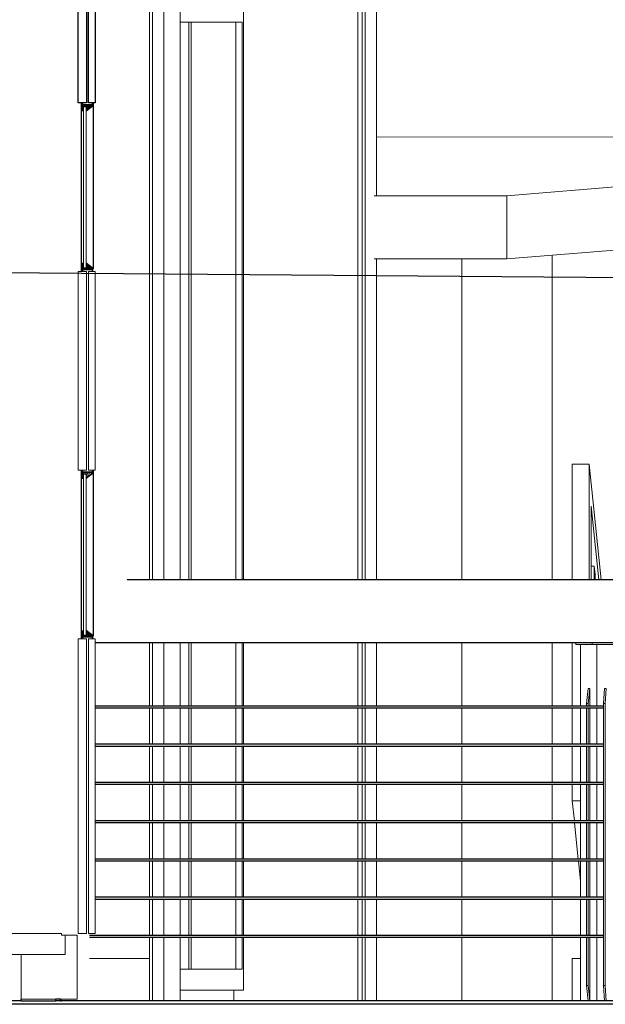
# Model space of a CAD drawing. Header units: millimetres. Extents: x -115474967 to 444143, y -74377 to 241828222.
# Tile 37 of 256: x -149187 to -147797, y 1348 to 3687. Entities that reach past the tile are written whole.
import ezdxf

# ---------------------------------------------------------------- set-up
doc = ezdxf.new("R2010")
doc.units = ezdxf.units.MM
doc.header["$MEASUREMENT"] = 0
doc.linetypes.add('PHANTOM', pattern=[2.5, 1.25, -0.25, 0.25, -0.25, 0.25, -0.25])
for name, color, linetype in [('00-2 Stair Fit', 8, 'Continuous'), ('00-2 Steel', 2, 'Continuous'), ('00-2 Windows', 1, 'Continuous'), ('00-5 Grid 01', 9, 'PHANTOM')]:
    doc.layers.add(name, color=color, linetype=linetype)
for name, color, linetype, lineweight in [('0_Pen_No__3', 7, 'Continuous', 15), ('0_Pen_No__5', 7, 'Continuous', 5), ('C_TEXT GA_Pen_No__6', 7, 'Continuous', 5), ('CNN-SITE', 8, 'Continuous', 25), ('WINDOW', 107, 'Continuous', 18)]:
    doc.layers.add(name, color=color, linetype=linetype, lineweight=lineweight)
doc.styles.add('GENERATED_STYLE_1', font='GOTHIC.TTF')
doc.dimstyles.new('GENERATED_STYLE__8', dxfattribs={"dimtxt": 200, "dimasz": 95, "dimexe": 0.18, "dimexo": 90000, "dimgap": 0.09, "dimtad": 1, "dimtih": 1, "dimtoh": 1, "dimdec": 0, "dimzin": 0, "dimdsep": 46, "dimtxsty": 'GENERATED_STYLE_1', "dimblk": 'ARROWHEAD_2', "dimblk1": 'ARROWHEAD_2', "dimblk2": 'ARROWHEAD_2', "dimcen": 0.09, "dimclrd": 7, "dimclre": 7, "dimclrt": 7, "dimadec": 0, "dimazin": 0, "dimtfac": 1, "dimtdec": 4, "dimtmove": 0, "dimatfit": 3, "dimfxl": 1, "dimtolj": 1, "dimtzin": 0, "dimarcsym": 0})

# ---------------------------------------------------------------- blocks, each defined once
blk = doc.blocks.new('ARROWHEAD_2')
at = {"color": 0, "linetype": 'Continuous', "lineweight": 0}
for p, q in [((-0.378, -0.655), (0.378, 0.655)), ((0, 0), (-1, 0))]:
    blk.add_line(p, q, dxfattribs=at)

msp = doc.modelspace()

# ---------------------------------------------------------------- hatches: boundary and pattern name
at = {"layer": '00-2 Windows'}
h = msp.add_hatch(dxfattribs=at)
h.set_pattern_fill('AR-SAND', color=9, angle=630, style=0)
h.set_pattern_definition([(127.5, (-208638.5388, 81168.9524), (-1.92682377, -0.062993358), [0, -1.52, 0, -1.7, 0, -1.625]), (97.5, (-208638.5388, 81168.9524), (-2.822146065, 1.769776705), [0, -0.82, 0, -1.37, 0, -0.525]), (57.5, (-208638.5388, 81167.7224), (-0.005659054, 3.114141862), [0, -0.5, 0, -1.8, 0, -2.35]), (47.5, (-208638.5388, 81167.7224), (-0.877675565, 3.006126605), [0, -0.25, 0, -1.18, 0, -1.35])])
h.paths.add_polyline_path([(-149011.93858, 3483.12247), (-149035.93858, 3483.12247), (-149035.93858, 3469.93428), (-149035.43858, 3469.93428), (-149035.43858, 3480.67551), (-149029.43858, 3480.67551), (-149029.43858, 3469.93428)])
h = msp.add_hatch(dxfattribs=at)
h.set_pattern_fill('AR-SAND', color=9, angle=630, style=0)
h.set_pattern_definition([(127.5, (-208638.5388, 81118.9524), (-1.92682377, -0.062993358), [0, -1.52, 0, -1.7, 0, -1.625]), (97.5, (-208638.5388, 81118.9524), (-2.822146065, 1.769776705), [0, -0.82, 0, -1.37, 0, -0.525]), (57.5, (-208638.5388, 81117.7224), (-0.005659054, 3.114141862), [0, -0.5, 0, -1.8, 0, -2.35]), (47.5, (-208638.5388, 81117.7224), (-0.877675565, 3.006126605), [0, -0.25, 0, -1.18, 0, -1.35])])
h.paths.add_polyline_path([(-149011.93858, 3095.51851), (-149035.93858, 3095.51851), (-149035.93858, 3108.7067), (-149035.43858, 3108.7067), (-149035.43858, 3097.96547), (-149029.43858, 3097.96547), (-149029.43858, 3108.7067)])
h = msp.add_hatch(dxfattribs=at)
h.set_pattern_fill('AR-SAND', color=9, angle=630, style=0)
h.set_pattern_definition([(127.5, (-208638.5388, 80296.2401), (-1.92682377, -0.062993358), [0, -1.52, 0, -1.7, 0, -1.625]), (97.5, (-208638.5388, 80296.24), (-2.822146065, 1.769776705), [0, -0.82, 0, -1.37, 0, -0.525]), (57.5, (-208638.5388, 80295.0101), (-0.005659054, 3.114141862), [0, -0.5, 0, -1.8, 0, -2.35]), (47.5, (-208638.5388, 80295.01), (-0.877675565, 3.006126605), [0, -0.25, 0, -1.18, 0, -1.35])])
h.paths.add_polyline_path([(-149011.93858, 2610.41021), (-149035.93858, 2610.41021), (-149035.93858, 2597.22203), (-149035.43858, 2597.22203), (-149035.43858, 2607.96325), (-149029.43858, 2607.96325), (-149029.43858, 2597.22203)])
h = msp.add_hatch(dxfattribs=at)
h.set_pattern_fill('AR-SAND', color=9, angle=630, style=0)
h.set_pattern_definition([(127.5, (-208638.5388, 80246.2401), (-1.92682377, -0.062993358), [0, -1.52, 0, -1.7, 0, -1.625]), (97.5, (-208638.5388, 80246.24), (-2.822146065, 1.769776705), [0, -0.82, 0, -1.37, 0, -0.525]), (57.5, (-208638.5388, 80245.0101), (-0.005659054, 3.114141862), [0, -0.5, 0, -1.8, 0, -2.35]), (47.5, (-208638.5388, 80245.01), (-0.877675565, 3.006126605), [0, -0.25, 0, -1.18, 0, -1.35])])
h.paths.add_polyline_path([(-149011.93858, 2222.80626), (-149035.93858, 2222.80626), (-149035.93858, 2235.99444), (-149035.43858, 2235.99444), (-149035.43858, 2225.25321), (-149029.43858, 2225.25321), (-149029.43858, 2235.99444)])

# ---------------------------------------------------------------- linework, layer by layer
at = {"layer": '00-2 Stair Fit'}
for p, q in [((-145068.23951, 2356.58315), (-148931.9492, 2356.58315)), ((-145068.23951, 2206.58311), (-149008.05574, 2206.58311)), ((-147801.04009, 2056.58308), (-149008.05574, 2056.58308)), ((-147801.04009, 2051.58289), (-149008.05574, 2051.58289)), ((-147801.04009, 1965.75019), (-149008.05574, 1965.75019)), ((-147801.04009, 1960.75), (-149008.05574, 1960.75)), ((-147801.04009, 1874.91651), (-149008.05574, 1874.91651)), ((-147801.04009, 1869.91633), (-149008.05574, 1869.91633)), ((-147801.04009, 1784.08284), (-149008.05574, 1784.08284)), ((-147801.04009, 1779.08344), (-149008.05574, 1779.08344)), ((-147801.04009, 1693.24995), (-149008.05574, 1693.24995)), ((-147801.04009, 1688.24977), (-149008.05574, 1688.24977)), ((-147801.04009, 1602.41628), (-149008.05574, 1602.41628)), ((-147801.04009, 1597.41688), (-149008.05574, 1597.41688)), ((-147801.04009, 1511.58339), (-149021.27402, 1511.58339)), ((-147801.04009, 1506.5832), (-149021.27402, 1506.5832))]:
    msp.add_line(p, q, dxfattribs=at)
at = {"layer": '00-2 Steel'}
for p, q in [((-149183.46877, 1356.58317), (-149183.46877, 1360.45151)), ((-149101.27383, 1356.58317), (-149101.27383, 1360.45151)), ((-149089.84095, 1360.45151), (-149101.27383, 1360.45151)), ((-149089.84095, 1360.45151), (-149089.84095, 1356.58317)), ((-149089.84095, 1360.45151), (-149087.99713, 1360.45151)), ((-149089.79031, 1356.58317), (-149089.79031, 1360.45151)), ((-149183.46877, 1356.58317), (-161297.93969, 1356.58317)), ((-144928.30684, 1348.08309), (-149961.46923, 1348.08309)), ((-149183.46867, 1356.58319), (-149183.27378, 1356.58319)), ((-149183.27403, 1356.58317), (-149101.27383, 1356.58317)), ((-149089.84095, 1356.58317), (-149101.27383, 1356.58317)), ((-149089.84095, 1356.58317), (-149087.99713, 1356.58317)), ((-144928.30684, 1356.58317), (-149087.99713, 1356.58317))]:
    msp.add_line(p, q, dxfattribs=at)
at = {"layer": '00-2 Steel', "color": 1}
msp.add_lwpolyline([(-151458.61355, 3965.58319), (-151297.2696, 3965.58319), (-151297.26962, 3907.58322), (-149183.50835, 3907.58322), (-149183.27378, 3965.58319), (-149021.2741, 3965.58319), (-149021.56842, 3907.58319), (-149009.5811, 3907.58319), (-149007.99704, 3907.58319), (-149007.99704, 3489.29545), (-149023.63473, 3489.29545), (-149023.63544, 3847.58319), (-149028.06304, 3847.58319), (-149028.03262, 3489.29545), (-149048.33218, 3489.29545), (-149048.39091, 3847.58319), (-149068.2203, 3847.58318), (-149068.2203, 3883.58323), (-151386.00177, 3883.58323), (-151386.00177, 3847.58318), (-151448.02173, 3847.58319), (-151448.04559, 3907.5832), (-151458.78692, 3907.58319)], close=True, dxfattribs=at)
at = {"layer": '00-2 Windows', "color": 9}
for p, q in [((-149035.43858, 3480.67551), (-149029.43858, 3480.67551)), ((-149035.43858, 3097.96547, -311.25754), (-149029.43858, 3097.96547, -311.25754)), ((-149035.43858, 2607.96325), (-149029.43858, 2607.96325)), ((-149035.43858, 2225.25321, -311.25754), (-149029.43858, 2225.25321, -311.25754))]:
    msp.add_line(p, q, dxfattribs=at)
at = {"layer": '00-2 Windows'}
for p, q in [((-149011.93858, 3483.12247), (-149029.43858, 3469.93428)), ((-149011.93858, 3095.51851, -311.25754), (-149029.43858, 3108.7067, -311.25754)), ((-149011.93858, 2610.41021), (-149029.43858, 2597.22203)), ((-149011.93858, 2222.80626, -311.25754), (-149029.43858, 2235.99444, -311.25754))]:
    msp.add_line(p, q, dxfattribs=at)
at = {"layer": '00-2 Windows', "color": 2, "const_width": 4}
for points in [[(-149037.93858, 3485.12247), (-149013.93858, 3485.12247), (-149013.93858, 3489.32049)], [(-149037.93204, 3485.12247), (-149013.93204, 3485.12247), (-149013.93204, 3489.32049)], [(-149037.93858, 2612.41021), (-149013.93858, 2612.41021), (-149013.93858, 2616.60823)], [(-149037.93204, 2612.41021), (-149013.93204, 2612.41021), (-149013.93204, 2616.60823)]]:
    msp.add_lwpolyline(points, dxfattribs=at)
at = {"layer": '00-2 Windows', "color": 2, "const_width": 4, "elevation": -311.25754}
for points in [[(-149037.93858, 3468.99609), (-149037.93858, 3488.99609)], [(-149037.93858, 3109.51851), (-149037.93858, 3089.51851)], [(-149037.93858, 3093.51851), (-149013.93858, 3093.51851), (-149013.93858, 3089.32049)], [(-149037.93858, 2596.28383), (-149037.93858, 2616.28383)], [(-149037.93858, 2236.80626), (-149037.93858, 2216.80626)], [(-149037.93858, 2220.80626), (-149013.93858, 2220.80626), (-149013.93858, 2216.60823)]]:
    msp.add_lwpolyline(points, dxfattribs=at)
at = {"layer": '00-5 Grid 01', "linetype": 'ByBlock', "lineweight": 5}
for p, q in [((-148878.76919, 2356.58315), (-148878.76919, 4356.58311)), ((-148871.78888, 2356.58315), (-148871.78888, 4356.58311)), ((-148844.97064, 2356.58315), (-148844.97064, 4356.58311)), ((-148373.99142, 2356.58315), (-148373.99142, 3947.35097)), ((-148367.0111, 2356.58315), (-148367.0111, 3947.35097)), ((-148340.19286, 3269.78372), (-148340.19286, 3947.35097)), ((-148806.16411, 2356.58315), (-148806.16411, 3756.58297)), ((-148384.27065, 3756.58297), (-148384.27065, 2356.58315)), ((-148655.38666, 3731.58283), (-148655.38666, 3681.58334)), ((-148797.90084, 3681.58334), (-148806.16411, 3681.58334)), ((-148797.90084, 3681.58334), (-148785.4366, 3681.58334)), ((-148785.4366, 2356.58315), (-148785.4366, 3681.58334)), ((-148785.4366, 3681.58334), (-148779.78598, 3681.58334)), ((-148779.78598, 3681.58334), (-148779.78598, 2356.58315)), ((-148659.15296, 3681.58334), (-148779.78598, 3681.58334)), ((-148674.11067, 3681.58334), (-148674.11067, 2356.58315)), ((-148659.15296, 2356.58315), (-148659.15296, 3681.58334)), ((-148655.38666, 3681.58334), (-148655.38666, 2356.58315)), ((-146319.99041, 3409.43753), (-148340.19286, 3408.02371)), ((-148030.64811, 3268.6293), (-146319.99041, 3409.43753)), ((-148345.239, 3268.63241), (-148030.64811, 3268.6293)), ((-148030.00391, 3118.65185), (-148030.64811, 3268.6293)), ((-148030.00391, 3118.65185), (-146319.34621, 3259.46087)), ((-148345.03881, 3118.65497), (-148030.00391, 3118.65185)), ((-148340.19286, 2356.58315), (-148340.19286, 3118.65497)), ((-148137.35478, 2356.58315), (-148137.35478, 3118.65263)), ((-147922.34301, 2356.58315), (-147922.34301, 3127.51337)), ((-147874.95462, 2356.58315), (-147874.95462, 2631.58309)), ((-147874.95462, 2631.58309), (-147835.17282, 2631.58309)), ((-147835.17282, 2356.58315), (-147835.17282, 2631.58309)), ((-147835.17282, 2631.58309), (-147806.58944, 2356.58315)), ((-147811.78592, 2356.58315), (-147829.95764, 2531.40572)), ((-147829.95764, 2531.40572), (-147829.95764, 2356.58315)), ((-147829.95764, 2389.27012), (-147822.64315, 2389.27012)), ((-147822.64315, 2356.58315), (-147822.64315, 2389.27012)), ((-147822.64315, 2389.27012), (-147820.5563, 2369.19928)), ((-147820.5563, 2369.19928), (-147820.5563, 2356.58315)), ((-148878.76919, 2056.58308), (-148878.76919, 2206.58311)), ((-148871.78888, 2056.58308), (-148871.78888, 2206.58311)), ((-148844.97064, 2056.58308), (-148844.97064, 2206.58311)), ((-148806.16411, 2056.58308), (-148806.16411, 2206.58311)), ((-148785.4366, 2056.58308), (-148785.4366, 2206.58311)), ((-148779.78598, 2206.58311), (-148779.78598, 2056.58308)), ((-148674.11067, 2206.58311), (-148674.11067, 2056.58308)), ((-148659.15296, 2056.58308), (-148659.15296, 2206.58311)), ((-148655.38666, 2206.58311), (-148655.38666, 2056.58308)), ((-148384.27065, 2206.58311), (-148384.27065, 2056.58308)), ((-148373.99142, 2056.58308), (-148373.99142, 2206.58311)), ((-148367.0111, 2056.58308), (-148367.0111, 2206.58311)), ((-148340.19286, 2056.58308), (-148340.19286, 2206.58311)), ((-148137.35478, 2056.58308), (-148137.35478, 2206.58311)), ((-147922.34301, 2056.58308), (-147922.34301, 2206.58311)), ((-147874.95462, 2056.58308), (-147874.95462, 2206.58311)), ((-147866.41403, 2202.58312), (-147866.41403, 2206.58311)), ((-147827.44392, 2202.58312), (-147866.41403, 2202.58312)), ((-147855.16109, 2056.58308), (-147855.16109, 2202.58312)), ((-147827.44392, 2202.58312), (-147827.44392, 2206.58311)), ((-147767.57804, 2202.58312), (-147827.44392, 2202.58312)), ((-147816.59993, 2056.58308), (-147816.59993, 2202.58312)), ((-147840.86239, 2062.58345), (-147837.25188, 2098.58337)), ((-147837.25188, 2098.58337), (-147833.27214, 2098.58337)), ((-147836.88265, 2062.58345), (-147833.27214, 2098.58337)), ((-147833.27214, 2098.58337), (-147833.27214, 2056.58308)), ((-147801.04009, 2062.58345), (-147798.64009, 2098.58337)), ((-147798.64009, 2098.58337), (-147794.64867, 2098.58337)), ((-147797.04867, 2062.58345), (-147794.64867, 2098.58337)), ((-147840.86239, 2056.58308), (-147840.86239, 2062.58345)), ((-147840.86239, 2062.58345), (-147836.88265, 2062.58345)), ((-147836.88265, 2056.58308), (-147836.88265, 2062.58345)), ((-147801.04009, 1392.58308), (-147801.04009, 2062.58345)), ((-147801.04009, 2062.58345), (-147797.04867, 2062.58345)), ((-147797.04867, 1392.58308), (-147797.04867, 2062.58345)), ((-148878.76919, 1965.75019), (-148878.76919, 2051.58289)), ((-148871.78888, 1965.75019), (-148871.78888, 2051.58289)), ((-148844.97064, 1965.75019), (-148844.97064, 2051.58289)), ((-148806.16411, 1965.75019), (-148806.16411, 2051.58289)), ((-148785.4366, 1965.75019), (-148785.4366, 2051.58289)), ((-148779.78598, 2051.58289), (-148779.78598, 1965.75019)), ((-148674.11067, 2051.58289), (-148674.11067, 1965.75019)), ((-148659.15296, 1965.75019), (-148659.15296, 2051.58289)), ((-148655.38666, 2051.58289), (-148655.38666, 1965.75019)), ((-148384.27065, 2051.58289), (-148384.27065, 1965.75019)), ((-148373.99142, 1965.75019), (-148373.99142, 2051.58289)), ((-148367.0111, 1965.75019), (-148367.0111, 2051.58289)), ((-148340.19286, 1965.75019), (-148340.19286, 2051.58289)), ((-148137.35478, 1965.75019), (-148137.35478, 2051.58289)), ((-147922.34301, 1965.75019), (-147922.34301, 2051.58289)), ((-147874.95462, 1965.75019), (-147874.95462, 2051.58289)), ((-147855.16109, 1965.75019), (-147855.16109, 2051.58289)), ((-147840.86239, 1965.75019), (-147840.86239, 2051.58289)), ((-147836.88265, 1965.75019), (-147836.88265, 2051.58289)), ((-147833.27214, 2051.58289), (-147833.27214, 1965.75019)), ((-147816.59993, 1965.75019), (-147816.59993, 2051.58289)), ((-148878.76919, 1874.91651), (-148878.76919, 1960.75)), ((-148871.78888, 1874.91651), (-148871.78888, 1960.75)), ((-148844.97064, 1874.91651), (-148844.97064, 1960.75)), ((-148806.16411, 1874.91651), (-148806.16411, 1960.75)), ((-148785.4366, 1874.91651), (-148785.4366, 1960.75)), ((-148779.78598, 1960.75), (-148779.78598, 1874.91651)), ((-148674.11067, 1960.75), (-148674.11067, 1874.91651)), ((-148659.15296, 1874.91651), (-148659.15296, 1960.75)), ((-148655.38666, 1960.75), (-148655.38666, 1874.91651)), ((-148384.27065, 1960.75), (-148384.27065, 1874.91651)), ((-148373.99142, 1874.91651), (-148373.99142, 1960.75)), ((-148367.0111, 1874.91651), (-148367.0111, 1960.75)), ((-148340.19286, 1874.91651), (-148340.19286, 1960.75)), ((-148137.35478, 1874.91651), (-148137.35478, 1960.75)), ((-147922.34301, 1874.91651), (-147922.34301, 1960.75)), ((-147874.95462, 1874.91651), (-147874.95462, 1960.75)), ((-147855.16109, 1874.91651), (-147855.16109, 1960.75)), ((-147840.86239, 1874.91651), (-147840.86239, 1960.75)), ((-147836.88265, 1874.91651), (-147836.88265, 1960.75)), ((-147833.27214, 1960.75), (-147833.27214, 1874.91651)), ((-147816.59993, 1874.91651), (-147816.59993, 1960.75)), ((-148878.76919, 1784.08284), (-148878.76919, 1869.91633)), ((-148871.78888, 1784.08284), (-148871.78888, 1869.91633)), ((-148844.97064, 1784.08284), (-148844.97064, 1869.91633)), ((-148806.16411, 1784.08284), (-148806.16411, 1869.91633)), ((-148785.4366, 1784.08284), (-148785.4366, 1869.91633)), ((-148779.78598, 1869.91633), (-148779.78598, 1784.08284)), ((-148674.11067, 1869.91633), (-148674.11067, 1784.08284)), ((-148659.15296, 1784.08284), (-148659.15296, 1869.91633)), ((-148655.38666, 1869.91633), (-148655.38666, 1784.08284)), ((-148384.27065, 1869.91633), (-148384.27065, 1784.08284)), ((-148373.99142, 1784.08284), (-148373.99142, 1869.91633)), ((-148367.0111, 1784.08284), (-148367.0111, 1869.91633)), ((-148340.19286, 1784.08284), (-148340.19286, 1869.91633)), ((-148137.35478, 1784.08284), (-148137.35478, 1869.91633)), ((-147922.34301, 1784.08284), (-147922.34301, 1869.91633)), ((-147874.95462, 1831.58341), (-147874.95462, 1869.91633)), ((-147855.16109, 1784.08284), (-147855.16109, 1869.91633)), ((-147840.86239, 1784.08284), (-147840.86239, 1869.91633)), ((-147836.88265, 1784.08284), (-147836.88265, 1869.91633)), ((-147833.27214, 1869.91633), (-147833.27214, 1784.08284)), ((-147816.59993, 1784.08284), (-147816.59993, 1869.91633)), ((-147870.01753, 1784.08284), (-147874.95462, 1831.58341)), ((-147874.95462, 1831.58341), (-147855.16109, 1831.58341)), ((-148878.76919, 1693.24995), (-148878.76919, 1779.08344)), ((-148871.78888, 1693.24995), (-148871.78888, 1779.08344)), ((-148844.97064, 1693.24995), (-148844.97064, 1779.08344)), ((-148806.16411, 1693.24995), (-148806.16411, 1779.08344)), ((-148785.4366, 1693.24995), (-148785.4366, 1779.08344)), ((-148779.78598, 1779.08344), (-148779.78598, 1693.24995)), ((-148674.11067, 1779.08344), (-148674.11067, 1693.24995)), ((-148659.15296, 1693.24995), (-148659.15296, 1779.08344)), ((-148655.38666, 1779.08344), (-148655.38666, 1693.24995)), ((-148384.27065, 1779.08344), (-148384.27065, 1693.24995)), ((-148373.99142, 1693.24995), (-148373.99142, 1779.08344)), ((-148367.0111, 1693.24995), (-148367.0111, 1779.08344)), ((-148340.19286, 1693.24995), (-148340.19286, 1779.08344)), ((-148137.35478, 1693.24995), (-148137.35478, 1779.08344)), ((-147922.34301, 1693.24995), (-147922.34301, 1779.08344)), ((-147860.57646, 1693.24995), (-147869.49796, 1779.08344)), ((-147855.16109, 1693.24995), (-147855.16109, 1779.08344)), ((-147840.86239, 1693.24995), (-147840.86239, 1779.08344)), ((-147836.88265, 1693.24995), (-147836.88265, 1779.08344)), ((-147833.27214, 1779.08344), (-147833.27214, 1693.24995)), ((-147816.59993, 1693.24995), (-147816.59993, 1779.08344)), ((-148878.76919, 1602.41628), (-148878.76919, 1688.24977)), ((-148871.78888, 1602.41628), (-148871.78888, 1688.24977)), ((-148844.97064, 1602.41628), (-148844.97064, 1688.24977)), ((-148806.16411, 1602.41628), (-148806.16411, 1688.24977)), ((-148785.4366, 1602.41628), (-148785.4366, 1688.24977)), ((-148779.78598, 1688.24977), (-148779.78598, 1602.41628)), ((-148674.11067, 1688.24977), (-148674.11067, 1602.41628)), ((-148659.15296, 1602.41628), (-148659.15296, 1688.24977)), ((-148655.38666, 1688.24977), (-148655.38666, 1602.41628)), ((-148384.27065, 1688.24977), (-148384.27065, 1602.41628)), ((-148373.99142, 1602.41628), (-148373.99142, 1688.24977)), ((-148367.0111, 1602.41628), (-148367.0111, 1688.24977)), ((-148340.19286, 1602.41628), (-148340.19286, 1688.24977)), ((-148137.35478, 1602.41628), (-148137.35478, 1688.24977)), ((-147922.34301, 1602.41628), (-147922.34301, 1688.24977)), ((-147855.16109, 1641.14959), (-147860.05689, 1688.24977)), ((-147855.16109, 1602.41628), (-147855.16109, 1688.24977)), ((-147840.86239, 1602.41628), (-147840.86239, 1688.24977)), ((-147836.88265, 1602.41628), (-147836.88265, 1688.24977)), ((-147833.27214, 1688.24977), (-147833.27214, 1602.41628)), ((-147816.59993, 1602.41628), (-147816.59993, 1688.24977)), ((-148878.76919, 1511.58339), (-148878.76919, 1597.41688)), ((-148871.78888, 1511.58339), (-148871.78888, 1597.41688)), ((-148844.97064, 1511.58339), (-148844.97064, 1597.41688)), ((-148806.16411, 1511.58339), (-148806.16411, 1597.41688)), ((-148785.4366, 1511.58339), (-148785.4366, 1597.41688)), ((-148779.78598, 1597.41688), (-148779.78598, 1511.58339)), ((-148674.11067, 1597.41688), (-148674.11067, 1511.58339)), ((-148659.15296, 1511.58339), (-148659.15296, 1597.41688)), ((-148655.38666, 1597.41688), (-148655.38666, 1511.58339)), ((-148384.27065, 1597.41688), (-148384.27065, 1511.58339)), ((-148373.99142, 1511.58339), (-148373.99142, 1597.41688)), ((-148367.0111, 1511.58339), (-148367.0111, 1597.41688)), ((-148340.19286, 1511.58339), (-148340.19286, 1597.41688)), ((-148137.35478, 1511.58339), (-148137.35478, 1597.41688)), ((-147922.34301, 1511.58339), (-147922.34301, 1597.41688)), ((-147855.16109, 1511.58339), (-147855.16109, 1597.41688)), ((-147840.86239, 1511.58339), (-147840.86239, 1597.41688)), ((-147836.88265, 1511.58339), (-147836.88265, 1597.41688)), ((-147833.27214, 1597.41688), (-147833.27214, 1511.58339)), ((-147816.59993, 1511.58339), (-147816.59993, 1597.41688)), ((-148878.76919, 1456.58293), (-148878.76919, 1506.5832)), ((-148871.78888, 1356.58317), (-148871.78888, 1506.5832)), ((-148844.97064, 1356.58317), (-148844.97064, 1506.5832)), ((-148806.16411, 1356.58317), (-148806.16411, 1506.5832)), ((-148785.4366, 1431.58358), (-148785.4366, 1506.5832)), ((-148779.78598, 1506.5832), (-148779.78598, 1431.58358)), ((-148674.11067, 1506.5832), (-148674.11067, 1431.58358)), ((-148659.15296, 1431.58358), (-148659.15296, 1506.5832)), ((-148655.38666, 1506.5832), (-148655.38666, 1431.58358)), ((-148384.27065, 1506.5832), (-148384.27065, 1356.58317)), ((-148373.99142, 1356.58317), (-148373.99142, 1506.5832)), ((-148367.0111, 1356.58317), (-148367.0111, 1506.5832)), ((-148340.19286, 1356.58317), (-148340.19286, 1506.5832)), ((-148137.35478, 1356.58317), (-148137.35478, 1506.5832)), ((-147922.34301, 1356.58317), (-147922.34301, 1506.5832)), ((-147855.16109, 1356.58317), (-147855.16109, 1506.5832)), ((-147840.86239, 1392.58308), (-147840.86239, 1506.5832)), ((-147836.88265, 1392.58308), (-147836.88265, 1506.5832)), ((-147833.27214, 1506.5832), (-147833.27214, 1356.58317)), ((-147816.59993, 1356.58317), (-147816.59993, 1506.5832)), ((-148878.76919, 1456.58293), (-149021.27402, 1456.58293)), ((-148878.76919, 1356.58317), (-148878.76919, 1456.58293)), ((-147874.95462, 1456.58293), (-147874.95462, 1356.58317)), ((-147855.16109, 1456.58293), (-147874.95462, 1456.58293)), ((-148806.16411, 1431.58358), (-148797.90084, 1431.58358)), ((-148797.90084, 1431.58358), (-148785.4366, 1431.58358)), ((-148779.78598, 1431.58358), (-148785.4366, 1431.58358)), ((-148779.78598, 1431.58358), (-148659.15296, 1431.58358)), ((-148655.38666, 1431.58358), (-148655.38666, 1381.5833)), ((-148655.38666, 1381.5833), (-148806.16411, 1381.5833)), ((-148678.43159, 1381.5833), (-148678.43159, 1356.58317)), ((-147837.25188, 1356.58317), (-147840.86239, 1392.58308)), ((-147840.86239, 1392.58308), (-147836.88265, 1392.58308)), ((-147833.27214, 1356.58317), (-147836.88265, 1392.58308)), ((-147798.64009, 1356.58317), (-147801.04009, 1392.58308)), ((-147801.04009, 1392.58308), (-147797.04867, 1392.58308)), ((-147794.64867, 1356.58317), (-147797.04867, 1392.58308))]:
    msp.add_line(p, q, dxfattribs=at)
at = {"layer": '0_Pen_No__3', "color": 30, "linetype": 'Continuous', "lineweight": 15}
msp.add_line((-149023.63506, 1516.58357), (-149008.05574, 1516.58357), dxfattribs=at)
at = {"layer": '0_Pen_No__5', "color": 4, "linetype": 'Continuous', "lineweight": 5}
for points in [[(-149028.15596, 2616.58319), (-149048.33218, 2616.58319), (-149048.33218, 3089.29545), (-149028.15596, 3089.29545)], [(-149008.0558, 2616.58319), (-149023.63473, 2616.58319), (-149023.63473, 3089.29545), (-149008.0558, 3089.29545)], [(-149028.15596, 1516.58319), (-149048.33218, 1516.58319), (-149048.33218, 2216.58319), (-149028.15596, 2216.58319)], [(-149023.63473, 2216.58319), (-149008.0558, 2216.58319), (-149008.0558, 1516.58319), (-149023.63473, 1516.58319)], [(-151403.92877, 1466.58319), (-149078.69126, 1466.58319), (-149078.69126, 1512.71503), (-149087.9972, 1512.71503), (-149087.9972, 1516.58319), (-151403.92877, 1516.58319)], [(-149078.69126, 1466.58319), (-149078.69126, 1512.71503), (-149050.21607, 1512.71503), (-149050.21607, 1360.45135), (-149101.27395, 1360.45135), (-149183.54381, 1360.45136), (-149183.54381, 1466.58319)]]:
    msp.add_lwpolyline(points, close=True, dxfattribs=at)
at = {"layer": 'CNN-SITE', "color": 8, "linetype": 'Continuous'}
for p, q in [((-149040.30807, 3089.32049, -311.25754), (-149040.30807, 3489.19411)), ((-149011.93858, 3095.51851, -311.25754), (-149011.93858, 3489.32049)), ((-149040.30807, 2216.60823, -311.25754), (-149040.30807, 2616.48185)), ((-149011.93858, 2222.80626, -311.25754), (-149011.93858, 2616.60823))]:
    msp.add_line(p, q, dxfattribs=at)
at = {"layer": 'WINDOW', "color": 8}
for p, q in [((-149035.43858, 3480.67551), (-149035.43858, 3097.96547, -311.25754)), ((-149029.43858, 3480.67551), (-149029.43858, 3097.96547, -311.25754)), ((-149035.43858, 2607.96325), (-149035.43858, 2225.25321, -311.25754)), ((-149029.43858, 2607.96325), (-149029.43858, 2225.25321, -311.25754))]:
    msp.add_line(p, q, dxfattribs=at)

# ---------------------------------------------------------------- leaders
at = {"layer": 'C_TEXT GA_Pen_No__6', "color": 7, "linetype": 'Continuous', "lineweight": 5, "annotation_type": 0, "has_hookline": 1, "hookline_direction": 0}
for points, text_width in [([(-149590.00957, 3564.29975), (-149590.00957, 4011.75654), (-132780.60083, 3731.39467)], 2749.4884), ([(-152973.32294, 3115.31705), (-132780.60083, 2959.52319)], 3224.76126)]:
    msp.add_leader(points, dimstyle='GENERATED_STYLE__8', dxfattribs=dict(at, text_width=text_width))

doc.saveas('drawing.dxf')
